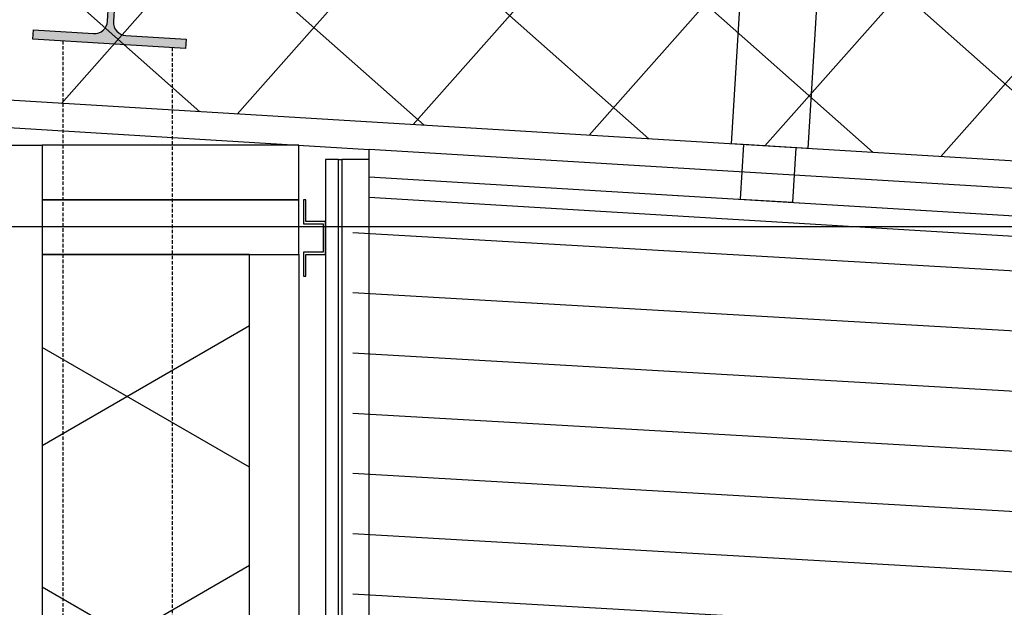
# Model space of a CAD drawing. Header units: millimetres. Extents: x -196137 to 115258, y -76805 to 9942.
# Tile 33 of 56: x 102852 to 103754, y -63531 to -62993. Entities that reach past the tile are written whole.
import ezdxf

# ---------------------------------------------------------------- set-up
doc = ezdxf.new("R2010")
doc.units = ezdxf.units.MM
doc.header["$LTSCALE"] = 0.5
doc.linetypes.add('HIDDEN2', pattern=[4.7625, 3.175, -1.5875])
for name, color, linetype in [('arc. 9', 9, 'Continuous'), ('detailaanduiding', 4, 'Continuous'), ('pen 0.05mm', 7, 'Continuous'), ('pen 0.10mm', 6, 'Continuous'), ('pen 0.15mm', 1, 'Continuous'), ('pen 0.20mm', 2, 'Continuous')]:
    doc.layers.add(name, color=color, linetype=linetype)

# ---------------------------------------------------------------- blocks, each defined once
blk = doc.blocks.new('*U192')
at = {"layer": 'arc. 9'}
h = blk.add_hatch(color=256, dxfattribs=at)
edge = h.paths.add_edge_path()
edge.add_line((2.75, -112.5), (2.75, -20.5))
edge.add_arc((14.75, -20.5), 12, 90, 180, ccw=False)
edge.add_line((14.75, -8.5), (70, -8.5))
edge.add_line((70, -8.5), (70, 0))
edge.add_line((70, 0), (-70, 0))
edge.add_line((-70, 0), (-70, -8.5))
edge.add_line((-70, -8.5), (-14.75, -8.5))
edge.add_arc((-14.75, -20.5), 12, 0, 90, ccw=False)
edge.add_line((-2.75, -20.5), (-2.75, -112.5))
edge.add_arc((-14.75, -112.5), 12, 270, 360, ccw=False)
edge.add_line((-14.75, -124.5), (-70, -124.5))
edge.add_line((-70, -124.5), (-70, -133))
edge.add_line((-70, -133), (70, -133))
edge.add_line((70, -133), (70, -124.5))
edge.add_line((70, -124.5), (14.75, -124.5))
edge.add_arc((14.75, -112.5), 12, 180, 270, ccw=False)
at = {"layer": 'pen 0.20mm'}
blk.add_lwpolyline([(2.75, -112.5), (2.75, -20.5, -0.414214), (14.75, -8.5), (70, -8.5), (70, 0), (-70, 0), (-70, -8.5), (-14.75, -8.5, -0.414214), (-2.75, -20.5), (-2.75, -112.5, -0.414214), (-14.75, -124.5), (-70, -124.5), (-70, -133), (70, -133), (70, -124.5), (14.75, -124.5, -0.414214)], format="xyb", close=True, dxfattribs=at)
blk = doc.blocks.new('*U303')
at = {"layer": 'arc. 9'}
h = blk.add_hatch(dxfattribs=at)
h.set_pattern_fill('_USER', color=256, scale=189.939125, angle=59.99712, style=0, pattern_type=0)
h.set_pattern_definition([(59.997, (-288.84, 189.96), (-164.487, 94.978), [])])
h.paths.add_polyline_path([(0, 0), (0, 190), (570.68, 190), (570.68, 0)])
h = blk.add_hatch(dxfattribs=at)
h.set_pattern_fill('_USER', color=256, scale=189.939125, angle=119.99712, style=0, pattern_type=0)
h.set_pattern_definition([(119.997, (-288.84, 189.96), (-164.497, -94.96), [])])
h.paths.add_polyline_path([(0, 0), (0, 190), (570.68, 190), (570.68, 0)])
at = {"layer": 'pen 0.10mm'}
blk.add_lwpolyline([(0, 0), (0, 190), (570.68, 190), (570.68, 0)], close=True, dxfattribs=at)

msp = doc.modelspace()

# ---------------------------------------------------------------- hatches: boundary and pattern name
at = {"layer": 'arc. 9'}
h = msp.add_hatch(dxfattribs=at)
h.set_pattern_fill('ANSI37', color=256, scale=40, angle=3.45723)
h.set_pattern_definition([(48.45723, (129806.85, -17754.53), (-95.05453, 84.22373), []), (138.45723, (129806.85, -17754.53), (-84.22373, -95.05453), [])])
h.paths.add_polyline_path([(104821.41, -63186.42), (92361.98, -62433.7), (92361.98, -62213.3), (104834.68, -62966.82)])
h = msp.add_hatch(dxfattribs=at)
h.set_pattern_fill('_USER', color=256, scale=55, angle=356.7, pattern_type=0)
h.set_pattern_definition([(356.7, (0, 0), (3.166021, 54.9088), [])])
h.paths.add_polyline_path([(104817.25, -63255.29), (103156.98, -63154.99), (103156.98, -63254.86), (103156.98, -63301.37), (103156.98, -63915.68), (104593.88, -64002.49), (104593.88, -63773.6), (104743.88, -63783.99), (104743.88, -64011.55), (104817.25, -64015.98)])

# ---------------------------------------------------------------- linework, layer by layer
msp.add_line((103172, -63136.86), (103172, -63111.82))
at = {"layer": 'detailaanduiding'}
msp.add_lwpolyline([(102478.17, -63182.48), (104118.27, -63182.48), (104118.27, -64567.48), (102478.17, -64567.48)], close=True, dxfattribs=at)
at = {"layer": 'pen 0.05mm', "linetype": 'HIDDEN2', "ltscale": 2}
for p, q in [((102891.5, -63012.64), (102891.5, -63888.76)), ((102991.5, -63018.74), (102991.5, -63888.63))]:
    msp.add_line(p, q, dxfattribs=at)
at = {"layer": 'pen 0.05mm'}
msp.add_line((102842, -63091.88), (103172, -63111.82), dxfattribs=at)
msp.add_lwpolyline([(103172, -63136.86), (104757.69, -63232.66), (104759.2, -63207.7), (103172, -63111.82)], dxfattribs=at)
msp.add_lwpolyline([(103147, -63865.13), (103172, -63865.13), (103172, -63121.09), (103147, -63121.09)], close=True, dxfattribs=at)
at = {"layer": 'pen 0.10mm'}
msp.add_line((103107.5, -63207.95), (103107.5, -63778.63), dxfattribs=at)
for points in [[(104821.41, -63186.42), (92361.98, -62433.7), (92361.98, -62213.3), (104834.68, -62966.82)], [(102842, -63107.95), (102872.5, -63107.95), (102872.5, -64017.13), (102842, -64017.13)], [(103132, -63865.13), (103144, -63865.13), (103144, -63121.09), (103132, -63121.09)], [(103112, -63157.95), (103112, -63179.95), (103130, -63179.95), (103130, -63205.95), (103112, -63205.95), (103112, -63227.95), (103114, -63227.95), (103114, -63207.95), (103132, -63207.95), (103132, -63177.95), (103114, -63177.95), (103114, -63157.95)]]:
    msp.add_lwpolyline(points, close=True, dxfattribs=at)
at = {"layer": 'pen 0.15mm'}
for points in [[(103562.89, -63110.39), (103514.62, -63107.47), (103511.6, -63157.38), (103559.87, -63160.29)], [(103144, -63121.09), (103147, -63121.09), (103147, -63865.13), (103144, -63865.13)]]:
    msp.add_lwpolyline(points, close=True, dxfattribs=at)
msp.add_lwpolyline([(103172, -63136.86), (104818.4, -63236.33), (104817.25, -63255.29), (103172, -63155.9)], dxfattribs=at)
at = {"layer": 'pen 0.20mm'}
for points in [[(103573.69, -63111.04), (103503.82, -63106.82), (103517.08, -62887.22), (103586.96, -62891.44)], [(102872.5, -63157.95), (103107.5, -63157.95), (103107.5, -63107.95), (102872.5, -63107.95)], [(102872.5, -63207.95), (103107.5, -63207.95), (103107.5, -63157.95), (102872.5, -63157.95)]]:
    msp.add_lwpolyline(points, close=True, dxfattribs=at)

# ---------------------------------------------------------------- block references
at = {"xscale": -1, "rotation": 356.5141927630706}
msp.add_blockref('*U192', (102942, -62882.47), dxfattribs=at)
at = {"layer": 'pen 0.10mm', "xscale": -1, "rotation": 270.0003150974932}
msp.add_blockref('*U303', (102872.5, -63778.63), dxfattribs=at)

doc.saveas('drawing.dxf')
